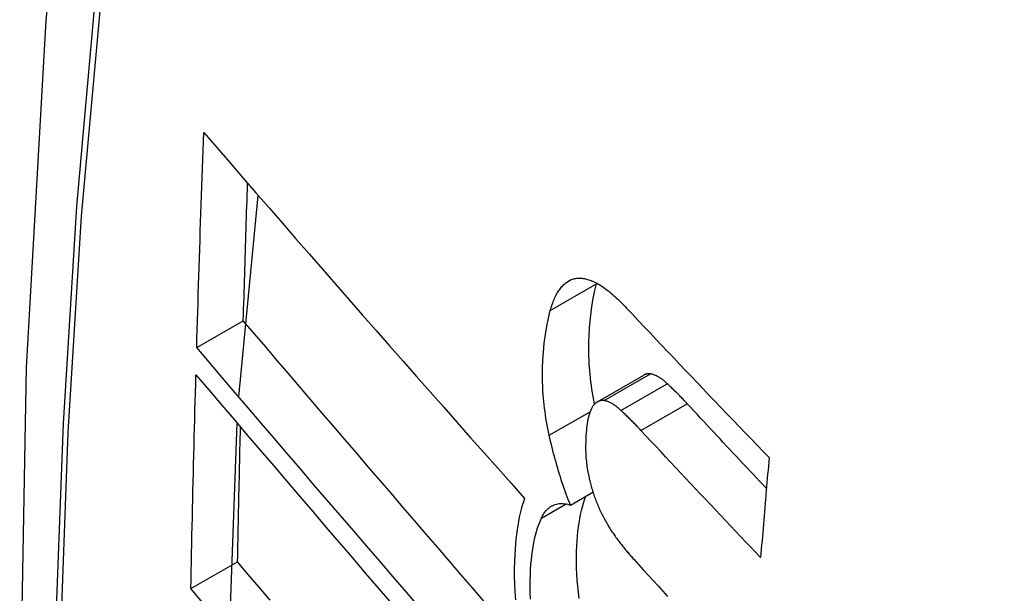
# Model space of a CAD drawing. Header units: inches. Extents: x 27 to 746, y 82 to 342.
# Tile 220 of 256: x 712.04 to 712.1641, y 290.9679 to 291.0404. Entities that reach past the tile are written whole.
import ezdxf

# ---------------------------------------------------------------- set-up
doc = ezdxf.new("R2010")
doc.units = ezdxf.units.IN
doc.header["$MEASUREMENT"] = 0
doc.layers.add('Visible Edges(ANSI)', color=7, linetype='Continuous', lineweight=25)
doc.layers.add('Visible Tangent Edges(ANSI)', color=7, linetype='Continuous', lineweight=25)

msp = doc.modelspace()

# ---------------------------------------------------------------- linework, layer by layer
at = {"layer": 'Visible Edges(ANSI)'}
for p, q in [((712.06759, 290.99274), (712.07005, 291.01817)), ((712.11273, 291.00702), (712.11275, 291.00709)), ((712.06229, 290.99896), (712.06817, 291.00236)), ((712.11283, 290.99212), (712.11867, 290.9955)), ((712.06643, 290.96273), (712.06738, 290.98944)), ((712.10943, 290.97907), (712.11227, 290.98071)), ((712.06155, 290.96853), (712.06745, 290.97193))]:
    msp.add_line(p, q, dxfattribs=at)
at = {"layer": 'Visible Edges(ANSI)', "flags": 128}
for points in [[(712.09401, 291.28407), (712.08116, 291.24601), (712.0701, 291.20683), (712.06081, 291.16659), (712.05325, 291.12537), (712.04741, 291.08323), (712.04326, 291.04024), (712.04079, 290.99644), (712.03997, 290.95192), (712.04078, 290.90672), (712.04321, 290.86091), (712.04723, 290.81456), (712.05282, 290.76772), (712.05997, 290.72047), (712.06865, 290.67287), (712.07884, 290.62499), (712.09052, 290.57691)], [(712.06229, 290.99896), (712.06232, 291.00009), (712.06235, 291.00122), (712.06239, 291.00235), (712.06242, 291.00348), (712.06246, 291.00461), (712.06249, 291.00574), (712.06253, 291.00687), (712.06256, 291.008), (712.0626, 291.00913), (712.06263, 291.01026), (712.06267, 291.01139), (712.06271, 291.01252), (712.06274, 291.01365), (712.06278, 291.01478), (712.06282, 291.01591), (712.06286, 291.01704), (712.0629, 291.01817), (712.06294, 291.01931), (712.06297, 291.02044), (712.06301, 291.02157), (712.06305, 291.0227), (712.06309, 291.02384), (712.06314, 291.02497), (712.06318, 291.0261)], [(712.06318, 291.0261), (712.06481, 291.02421), (712.06645, 291.02232), (712.06811, 291.02041), (712.06976, 291.0185), (712.07143, 291.01659), (712.0731, 291.01466), (712.07477, 291.01274), (712.07646, 291.01081), (712.07814, 291.00888), (712.07983, 291.00694), (712.08152, 291.005), (712.08322, 291.00307), (712.08492, 291.00113), (712.08662, 290.99919), (712.08832, 290.99725), (712.09003, 290.99531), (712.09173, 290.99338), (712.09344, 290.99144), (712.09514, 290.98951), (712.09684, 290.98759), (712.09855, 290.98567), (712.10025, 290.98375), (712.10194, 290.98184), (712.10364, 290.97993)], [(712.06817, 291.00236), (712.06819, 291.00308), (712.06821, 291.0038), (712.06824, 291.00452), (712.06826, 291.00525), (712.06828, 291.00597), (712.0683, 291.00669), (712.06832, 291.00742), (712.06834, 291.00814), (712.06836, 291.00886), (712.06839, 291.00958), (712.06841, 291.01031), (712.06843, 291.01103), (712.06845, 291.01175), (712.06848, 291.01248), (712.0685, 291.0132), (712.06852, 291.01392), (712.06855, 291.01465), (712.06857, 291.01537), (712.06859, 291.01609), (712.06862, 291.01682), (712.06864, 291.01754), (712.06866, 291.01827), (712.06869, 291.01899), (712.06871, 291.01971)], [(712.10689, 291.00365), (712.10695, 291.00385), (712.10701, 291.00404), (712.10707, 291.00423), (712.10713, 291.00442), (712.1072, 291.0046), (712.10727, 291.00478), (712.10734, 291.00496), (712.10741, 291.00513), (712.10748, 291.00529), (712.10756, 291.00545), (712.10764, 291.00561), (712.10772, 291.00576), (712.1078, 291.0059), (712.10789, 291.00604), (712.10798, 291.00618), (712.10807, 291.00631), (712.10816, 291.00643), (712.10825, 291.00655), (712.10835, 291.00667), (712.10845, 291.00678), (712.10855, 291.00688), (712.10865, 291.00698), (712.10876, 291.00707), (712.10886, 291.00716)], [(712.10886, 291.00716), (712.10898, 291.00724), (712.10909, 291.00732), (712.10921, 291.00739), (712.10933, 291.00745), (712.10945, 291.00751), (712.10958, 291.00756), (712.1097, 291.0076), (712.10983, 291.00764), (712.10996, 291.00767), (712.11009, 291.00769), (712.11022, 291.00771), (712.11035, 291.00772), (712.11049, 291.00773), (712.11062, 291.00773), (712.11076, 291.00772), (712.1109, 291.00771), (712.11104, 291.00769), (712.11118, 291.00767), (712.11132, 291.00764), (712.11146, 291.00761), (712.1116, 291.00757), (712.11175, 291.00752), (712.11189, 291.00748), (712.11203, 291.00742)], [(712.11203, 291.00742), (712.11222, 291.00735), (712.1124, 291.00727), (712.11258, 291.00718), (712.11276, 291.00709), (712.11295, 291.00698), (712.11314, 291.00687), (712.11332, 291.00675), (712.11351, 291.00663), (712.1137, 291.0065), (712.11389, 291.00636), (712.11407, 291.00622), (712.11426, 291.00607), (712.11445, 291.00592), (712.11464, 291.00576), (712.11483, 291.0056), (712.11502, 291.00543), (712.11521, 291.00526), (712.11539, 291.00508), (712.11558, 291.0049), (712.11577, 291.00472), (712.11596, 291.00454), (712.11614, 291.00435), (712.11633, 291.00415), (712.11651, 291.00396)], [(712.11248, 290.99185), (712.11239, 290.99232), (712.1123, 290.99279), (712.11222, 290.99326), (712.11214, 290.99373), (712.11208, 290.9942), (712.11201, 290.99466), (712.11196, 290.99512), (712.11191, 290.99559), (712.11187, 290.99605), (712.11183, 290.9965), (712.1118, 290.99696), (712.11178, 290.99741), (712.11176, 290.99786), (712.11175, 290.99831), (712.11174, 290.99875), (712.11174, 290.99918), (712.11175, 290.99969), (712.11178, 291.00045), (712.11184, 291.00147), (712.11195, 291.00266), (712.11209, 291.00383), (712.11227, 291.00494), (712.11248, 291.00601), (712.11273, 291.00702)], [(712.10676, 290.98789), (712.10666, 290.98832), (712.10658, 290.98875), (712.10649, 290.98918), (712.10642, 290.98961), (712.10634, 290.99003), (712.10628, 290.99046), (712.10622, 290.99088), (712.10616, 290.9913), (712.10611, 290.99173), (712.10607, 290.99215), (712.10603, 290.99257), (712.10599, 290.99298), (712.10596, 290.99346), (712.10593, 290.99405), (712.10591, 290.99473), (712.1059, 290.99551), (712.10591, 290.99639), (712.10595, 290.99735), (712.10602, 290.99839), (712.10613, 290.99951), (712.10627, 291.00061), (712.10644, 291.00167), (712.10665, 291.00269), (712.10689, 291.00365)], [(712.11651, 291.00396), (712.11725, 291.00317), (712.11799, 291.00239), (712.11873, 291.0016), (712.11947, 291.00081), (712.12021, 291.00002), (712.12096, 290.99923), (712.1217, 290.99845), (712.12245, 290.99766), (712.12319, 290.99687), (712.12394, 290.99608), (712.12469, 290.9953), (712.12544, 290.99451), (712.12619, 290.99372), (712.12694, 290.99293), (712.12769, 290.99215), (712.12844, 290.99136), (712.12919, 290.99057), (712.12995, 290.98979), (712.1307, 290.989), (712.13146, 290.98822), (712.13221, 290.98743), (712.13297, 290.98665), (712.13373, 290.98586), (712.13448, 290.98508)], [(712.09855, 290.96693), (712.09708, 290.96862), (712.09562, 290.97032), (712.09416, 290.97202), (712.09269, 290.97372), (712.09123, 290.97542), (712.08976, 290.97713), (712.0883, 290.97883), (712.08684, 290.98053), (712.08538, 290.98223), (712.08393, 290.98393), (712.08247, 290.98562), (712.08102, 290.98732), (712.07958, 290.98901), (712.07813, 290.99069), (712.07669, 290.99237), (712.07526, 290.99405), (712.07383, 290.99573), (712.07241, 290.99739), (712.07099, 290.99905), (712.06958, 291.00071), (712.06817, 291.00236)], [(712.09044, 290.96612), (712.08876, 290.96807), (712.08708, 290.97001), (712.08541, 290.97196), (712.08373, 290.97391), (712.08205, 290.97586), (712.08038, 290.97781), (712.07871, 290.97976), (712.07704, 290.9817), (712.07538, 290.98364), (712.07372, 290.98558), (712.07207, 290.98751), (712.07042, 290.98943), (712.06878, 290.99135), (712.06715, 290.99327), (712.06552, 290.99517), (712.0639, 290.99707), (712.06229, 290.99896)], [(712.06155, 290.96853), (712.06158, 290.96965), (712.0616, 290.97077), (712.06162, 290.97189), (712.06164, 290.97302), (712.06167, 290.97414), (712.06169, 290.97526), (712.06172, 290.97639), (712.06174, 290.97751), (712.06177, 290.97864), (712.06179, 290.97976), (712.06182, 290.98089), (712.06184, 290.98201), (712.06187, 290.98314), (712.0619, 290.98426), (712.06193, 290.98539), (712.06195, 290.98651), (712.06198, 290.98764), (712.06201, 290.98877), (712.06204, 290.98989), (712.06207, 290.99102), (712.0621, 290.99214), (712.06213, 290.99327), (712.06216, 290.9944), (712.06219, 290.99552)], [(712.06219, 290.99552), (712.0638, 290.99364), (712.06542, 290.99174), (712.06704, 290.98983), (712.06867, 290.98792), (712.07031, 290.986), (712.07196, 290.98407), (712.07361, 290.98214), (712.07527, 290.9802), (712.07693, 290.97826), (712.07859, 290.97631), (712.08026, 290.97436), (712.08193, 290.97241), (712.0836, 290.97046), (712.08528, 290.96851), (712.08695, 290.96656)], [(712.11954, 290.99565), (712.1195, 290.99565), (712.11946, 290.99566), (712.11942, 290.99566), (712.11938, 290.99566), (712.11935, 290.99566), (712.11931, 290.99567), (712.11927, 290.99567), (712.11923, 290.99566), (712.1192, 290.99566), (712.11916, 290.99566), (712.11912, 290.99565), (712.11909, 290.99565), (712.11905, 290.99564), (712.11902, 290.99563), (712.11898, 290.99562), (712.11895, 290.99561), (712.11891, 290.9956), (712.11888, 290.99559), (712.11884, 290.99558), (712.11881, 290.99556), (712.11877, 290.99555), (712.11874, 290.99553), (712.11871, 290.99551), (712.11867, 290.9955)], [(712.12164, 290.99441), (712.12155, 290.99449), (712.12146, 290.99457), (712.12137, 290.99464), (712.12128, 290.99472), (712.12119, 290.99479), (712.12111, 290.99486), (712.12102, 290.99493), (712.12093, 290.995), (712.12084, 290.99506), (712.12075, 290.99512), (712.12066, 290.99518), (712.12057, 290.99523), (712.12049, 290.99528), (712.1204, 290.99533), (712.12031, 290.99538), (712.12022, 290.99542), (712.12014, 290.99546), (712.12005, 290.9955), (712.11996, 290.99553), (712.11988, 290.99556), (712.11979, 290.99559), (712.11971, 290.99561), (712.11962, 290.99563), (712.11954, 290.99565)], [(712.12415, 290.99188), (712.12405, 290.992), (712.12394, 290.99211), (712.12384, 290.99222), (712.12373, 290.99233), (712.12363, 290.99244), (712.12353, 290.99255), (712.12342, 290.99266), (712.12332, 290.99276), (712.12321, 290.99287), (712.12311, 290.99298), (712.123, 290.99309), (712.1229, 290.99319), (712.12279, 290.9933), (712.12269, 290.9934), (712.12258, 290.99351), (712.12248, 290.99361), (712.12237, 290.99371), (712.12227, 290.99381), (712.12216, 290.99391), (712.12206, 290.99401), (712.12195, 290.99411), (712.12185, 290.99421), (712.12174, 290.99431), (712.12164, 290.99441)], [(712.1137, 290.99227), (712.11362, 290.99228), (712.11355, 290.99229), (712.11347, 290.99229), (712.1134, 290.99229), (712.11333, 290.99229), (712.11326, 290.99228), (712.11319, 290.99226), (712.11312, 290.99225), (712.11305, 290.99222), (712.11298, 290.9922), (712.11292, 290.99217), (712.11285, 290.99213), (712.11279, 290.9921), (712.11272, 290.99205), (712.11266, 290.99201), (712.1126, 290.99196), (712.11254, 290.99191), (712.11249, 290.99185), (712.11243, 290.99179), (712.11237, 290.99172), (712.11232, 290.99166), (712.11227, 290.99159), (712.11222, 290.99151), (712.11217, 290.99143)], [(712.1158, 290.99104), (712.11571, 290.99112), (712.11562, 290.9912), (712.11553, 290.99127), (712.11545, 290.99135), (712.11536, 290.99142), (712.11527, 290.99149), (712.11518, 290.99156), (712.11509, 290.99162), (712.115, 290.99169), (712.11491, 290.99175), (712.11482, 290.99181), (712.11473, 290.99186), (712.11465, 290.99191), (712.11456, 290.99196), (712.11447, 290.99201), (712.11438, 290.99205), (712.1143, 290.99209), (712.11421, 290.99213), (712.11412, 290.99216), (712.11404, 290.99219), (712.11395, 290.99222), (712.11387, 290.99224), (712.11378, 290.99226), (712.1137, 290.99227)], [(712.11217, 290.99143), (712.11207, 290.99126), (712.11198, 290.99107), (712.1119, 290.99086), (712.11182, 290.99064), (712.11176, 290.9904), (712.1117, 290.99016), (712.11164, 290.98991), (712.11159, 290.98965), (712.11155, 290.98938), (712.11151, 290.9891), (712.11147, 290.98882), (712.11144, 290.98853), (712.11142, 290.98823), (712.11139, 290.98788), (712.11137, 290.98749), (712.11135, 290.98706), (712.11134, 290.9866), (712.11134, 290.98611), (712.11136, 290.9856), (712.11139, 290.98507), (712.11144, 290.98454), (712.1115, 290.984), (712.11158, 290.98346), (712.11169, 290.98291)], [(712.11831, 290.98851), (712.11821, 290.98863), (712.11811, 290.98874), (712.118, 290.98885), (712.1179, 290.98896), (712.11779, 290.98907), (712.11769, 290.98918), (712.11758, 290.98929), (712.11748, 290.98939), (712.11737, 290.9895), (712.11727, 290.98961), (712.11716, 290.98972), (712.11706, 290.98982), (712.11695, 290.98993), (712.11685, 290.99003), (712.11674, 290.99014), (712.11664, 290.99024), (712.11653, 290.99034), (712.11643, 290.99044), (712.11632, 290.99054), (712.11622, 290.99064), (712.11611, 290.99074), (712.11601, 290.99084), (712.11591, 290.99094), (712.1158, 290.99104)], [(712.13415, 290.98119), (712.13373, 290.98163), (712.13331, 290.98208), (712.13289, 290.98252), (712.13247, 290.98297), (712.13205, 290.98341), (712.13164, 290.98386), (712.13122, 290.98431), (712.1308, 290.98475), (712.13038, 290.9852), (712.12996, 290.98564), (712.12955, 290.98609), (712.12913, 290.98654), (712.12871, 290.98698), (712.1283, 290.98743), (712.12788, 290.98787), (712.12747, 290.98832), (712.12705, 290.98876), (712.12664, 290.98921), (712.12622, 290.98966), (712.12581, 290.9901), (712.12539, 290.99055), (712.12498, 290.99099), (712.12456, 290.99144), (712.12415, 290.99188)], [(712.06745, 290.97193), (712.06746, 290.97263), (712.06747, 290.97334), (712.06749, 290.97405), (712.0675, 290.97476), (712.06752, 290.97546), (712.06753, 290.97617), (712.06755, 290.97688), (712.06756, 290.97759), (712.06757, 290.9783), (712.06759, 290.979), (712.0676, 290.97971), (712.06762, 290.98042), (712.06764, 290.98113), (712.06765, 290.98184), (712.06767, 290.98254), (712.06768, 290.98325), (712.0677, 290.98396), (712.06772, 290.98467), (712.06773, 290.98538), (712.06775, 290.98609), (712.06777, 290.98679), (712.06778, 290.9875), (712.0678, 290.98821), (712.06782, 290.98892)], [(712.13341, 290.97245), (712.13278, 290.97312), (712.13214, 290.97379), (712.13151, 290.97446), (712.13087, 290.97512), (712.13024, 290.97579), (712.12961, 290.97646), (712.12898, 290.97713), (712.12834, 290.9778), (712.12771, 290.97847), (712.12708, 290.97914), (712.12645, 290.97981), (712.12582, 290.98048), (712.12519, 290.98115), (712.12456, 290.98181), (712.12394, 290.98248), (712.12331, 290.98315), (712.12268, 290.98382), (712.12206, 290.98449), (712.12143, 290.98516), (712.12081, 290.98583), (712.12018, 290.9865), (712.11956, 290.98717), (712.11894, 290.98784), (712.11831, 290.98851)], [(712.10943, 290.97907), (712.10929, 290.97942), (712.10916, 290.97977), (712.10902, 290.98012), (712.10889, 290.98047), (712.10876, 290.98083), (712.10864, 290.98119), (712.10851, 290.98154), (712.10839, 290.98191), (712.10827, 290.98227), (712.10816, 290.98263), (712.10804, 290.983), (712.10793, 290.98337), (712.10782, 290.98374), (712.10771, 290.98411), (712.10761, 290.98448), (712.10751, 290.98485), (712.1074, 290.98523), (712.10731, 290.98561), (712.10721, 290.98598), (712.10711, 290.98636), (712.10702, 290.98674), (712.10693, 290.98712), (712.10684, 290.98751), (712.10676, 290.98789)], [(712.13448, 290.98508), (712.13444, 290.98455), (712.13439, 290.98403), (712.13435, 290.9835), (712.1343, 290.98298), (712.13426, 290.98245), (712.13421, 290.98192), (712.13417, 290.9814), (712.13412, 290.98087), (712.13408, 290.98035), (712.13403, 290.97982), (712.13399, 290.97929), (712.13394, 290.97877), (712.1339, 290.97824), (712.13385, 290.97771), (712.13381, 290.97719), (712.13376, 290.97666), (712.13372, 290.97614), (712.13368, 290.97561), (712.13363, 290.97508), (712.13359, 290.97456), (712.13354, 290.97403), (712.1335, 290.97351), (712.13345, 290.97298), (712.13341, 290.97245)], [(712.11169, 290.98291), (712.11173, 290.98273), (712.11177, 290.98254), (712.11181, 290.98236), (712.11186, 290.98218), (712.1119, 290.98199), (712.11195, 290.98181), (712.112, 290.98163), (712.11205, 290.98145), (712.1121, 290.98127), (712.11215, 290.98109), (712.11221, 290.98091), (712.11226, 290.98073), (712.11232, 290.98056), (712.11238, 290.98038), (712.11244, 290.9802), (712.1125, 290.98003), (712.11256, 290.97986), (712.11263, 290.97969), (712.11269, 290.97952), (712.11276, 290.97935), (712.11283, 290.97919), (712.11289, 290.97902), (712.11296, 290.97886), (712.11304, 290.9787)], [(712.10364, 290.97993), (712.10349, 290.97949), (712.10335, 290.97903), (712.10321, 290.97855), (712.10309, 290.97806), (712.10298, 290.97755), (712.10287, 290.97703), (712.10278, 290.97649), (712.10269, 290.97594), (712.10262, 290.97538), (712.10255, 290.97481), (712.10249, 290.97419), (712.10244, 290.97351), (712.1024, 290.97276), (712.10237, 290.97195), (712.10235, 290.97108), (712.10235, 290.97014), (712.10238, 290.96915), (712.10243, 290.96813), (712.1025, 290.9671)], [(712.11053, 290.9673), (712.11043, 290.96808), (712.11035, 290.96885), (712.11029, 290.96961), (712.11025, 290.97037), (712.11021, 290.97111), (712.1102, 290.97185), (712.1102, 290.97257), (712.11021, 290.97325), (712.11024, 290.97391), (712.11028, 290.97455), (712.11032, 290.97515), (712.11038, 290.97573), (712.11044, 290.97629), (712.11052, 290.97683), (712.11061, 290.97736), (712.11071, 290.97788), (712.11081, 290.97838), (712.11093, 290.97886), (712.11107, 290.97932), (712.11121, 290.97976), (712.11136, 290.98019)], [(712.10576, 290.97742), (712.10587, 290.97763), (712.10598, 290.97783), (712.10609, 290.97802), (712.10621, 290.97819), (712.10634, 290.97835), (712.10647, 290.9785), (712.1066, 290.97863), (712.10674, 290.97875), (712.10689, 290.97886), (712.10703, 290.97896), (712.10719, 290.97904), (712.10734, 290.97911), (712.1075, 290.97917), (712.10767, 290.97921), (712.10783, 290.97925), (712.108, 290.97927), (712.10818, 290.97928), (712.10835, 290.97928), (712.10853, 290.97927), (712.1087, 290.97925), (712.10888, 290.97922), (712.10906, 290.97918), (712.10925, 290.97913), (712.10943, 290.97907)], [(712.11304, 290.9787), (712.11311, 290.97853), (712.11319, 290.97836), (712.11327, 290.9782), (712.11335, 290.97803), (712.11343, 290.97787), (712.11351, 290.97771), (712.11359, 290.97755), (712.11367, 290.97739), (712.11376, 290.97724), (712.11384, 290.97709), (712.11392, 290.97694), (712.11401, 290.97679), (712.1141, 290.97664), (712.11418, 290.97649), (712.11427, 290.97635), (712.11436, 290.97621), (712.11444, 290.97607), (712.11453, 290.97593), (712.11462, 290.9758), (712.11471, 290.97566), (712.1148, 290.97553), (712.11489, 290.9754), (712.11498, 290.97527), (712.11507, 290.97514)], [(712.10437, 290.9672), (712.10434, 290.96804), (712.10433, 290.96885), (712.10434, 290.96961), (712.10437, 290.97032), (712.1044, 290.97098), (712.10445, 290.97159), (712.1045, 290.97216), (712.10456, 290.97272), (712.10463, 290.97326), (712.10471, 290.97379), (712.10481, 290.97431), (712.10491, 290.97481), (712.10503, 290.97529), (712.10515, 290.97576), (712.10529, 290.9762), (712.10544, 290.97663), (712.10559, 290.97703), (712.10576, 290.97742)], [(712.11507, 290.97514), (712.11517, 290.97501), (712.11527, 290.97487), (712.11537, 290.97474), (712.11546, 290.97461), (712.11556, 290.97448), (712.11566, 290.97435), (712.11576, 290.97422), (712.11586, 290.9741), (712.11595, 290.97397), (712.11605, 290.97385), (712.11615, 290.97372), (712.11625, 290.9736), (712.11635, 290.97348), (712.11645, 290.97336), (712.11655, 290.97324), (712.11665, 290.97312), (712.11675, 290.973), (712.11685, 290.97288), (712.11695, 290.97277), (712.11705, 290.97265), (712.11715, 290.97254), (712.11725, 290.97242), (712.11735, 290.97231), (712.11745, 290.9722)], [(712.07154, 290.96707), (712.07017, 290.9687), (712.0688, 290.97032), (712.06745, 290.97193)], [(712.11745, 290.9722), (712.11805, 290.97154), (712.11866, 290.97088), (712.11926, 290.97021), (712.11987, 290.96955), (712.12048, 290.96889), (712.12108, 290.96823), (712.12169, 290.96756)], [(712.06328, 290.96648), (712.06155, 290.96853)]]:
    msp.add_lwpolyline(points, dxfattribs=at)
at = {"layer": 'Visible Edges(ANSI)'}
msp.add_ellipse((712.3871, 290.6814), major_axis=(-0.15994, 0.27703), ratio=0.57735, dxfattribs=at)
at = {"layer": 'Visible Tangent Edges(ANSI)'}
for p, q in [((712.10886, 291.00716), (712.10952, 291.00754)), ((712.10689, 291.00365), (712.11273, 291.00702)), ((712.1137, 290.99227), (712.11954, 290.99565)), ((712.1158, 290.99104), (712.12164, 290.99441)), ((712.11831, 290.98851), (712.12415, 290.99188)), ((712.10676, 290.98789), (712.1119, 290.99086)), ((712.10576, 290.97742), (712.10888, 290.97922))]:
    msp.add_line(p, q, dxfattribs=at)
at = {"layer": 'Visible Tangent Edges(ANSI)', "flags": 128}
for points in [[(712.09314, 291.24033), (712.08538, 291.21788), (712.07825, 291.19478), (712.07178, 291.17104), (712.06598, 291.14669), (712.06084, 291.12175), (712.05638, 291.09626), (712.05261, 291.07024), (712.04953, 291.04373), (712.04713, 291.01676), (712.04543, 290.98937), (712.04441, 290.96158), (712.04409, 290.93342), (712.04445, 290.90487), (712.04549, 290.87593), (712.04722, 290.84664), (712.04963, 290.81703), (712.05272, 290.78712), (712.05649, 290.75696), (712.06094, 290.72655), (712.06605, 290.69589), (712.07183, 290.66504), (712.07828, 290.63401)], [(712.07903, 290.63362), (712.07257, 290.6646), (712.06677, 290.69539), (712.06164, 290.72598), (712.05718, 290.75634), (712.0534, 290.78644), (712.05029, 290.8163), (712.04787, 290.84585), (712.04613, 290.87509), (712.04508, 290.90396), (712.04472, 290.93244), (712.04505, 290.96053), (712.04607, 290.98824), (712.04778, 291.01554), (712.05018, 291.04242), (712.05328, 291.06883), (712.05707, 291.09474), (712.06154, 291.12011), (712.0667, 291.14493), (712.07252, 291.16916), (712.07901, 291.19277), (712.08614, 291.21574), (712.09392, 291.23805)]]:
    msp.add_lwpolyline(points, dxfattribs=at)
at = {"layer": 'Visible Tangent Edges(ANSI)'}
msp.add_ellipse((712.38959, 290.68283), major_axis=(-0.17318, 0.29996), ratio=0.57735, start_param=5.05527, end_param=10.652693, dxfattribs=at)
for centre, major_axis in [((712.39018, 290.68318), (0.17111, -0.29637)), ((712.3872, 290.68146), (-0.1627, 0.2818)), ((712.3871, 290.6814), (0.1621, -0.28076))]:
    msp.add_ellipse(centre, major_axis=major_axis, ratio=0.57735, dxfattribs=at)

doc.saveas('drawing.dxf')
